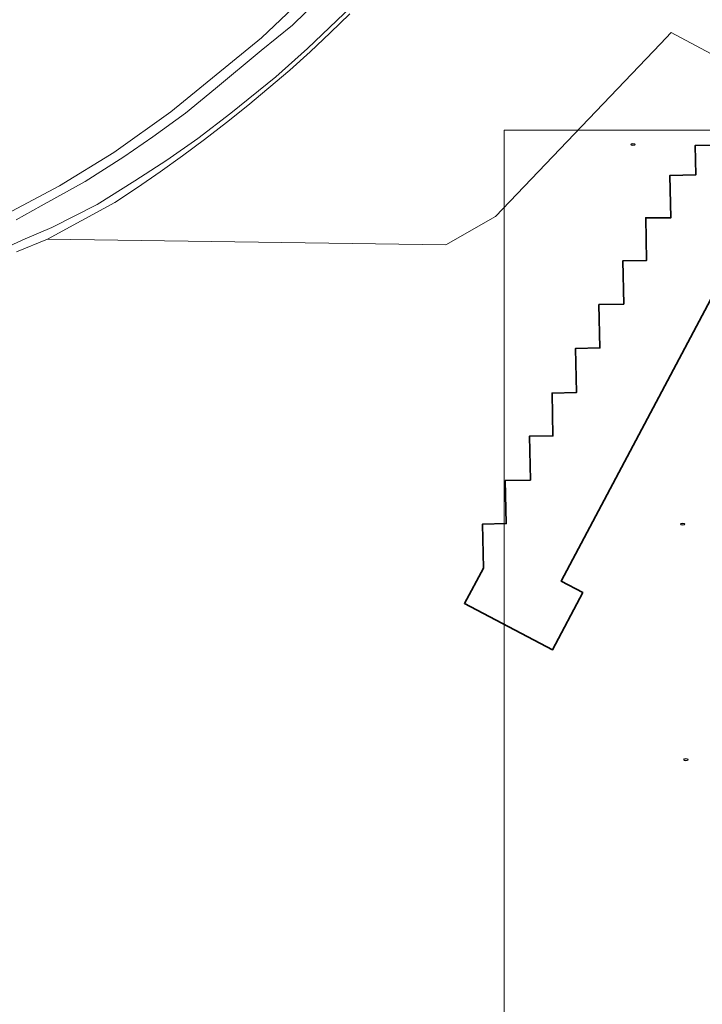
# Model space of a CAD drawing. Header units: metres. Extents: x 152610 to 160096, y 456114 to 462495.
# Tile 202 of 256: x 156596 to 156678, y 461602 to 461721. Entities that reach past the tile are written whole.
import ezdxf

# ---------------------------------------------------------------- set-up
doc = ezdxf.new("R2010")
doc.units = ezdxf.units.M
doc.header["$LTSCALE"] = 0.5
doc.layers.get('0').update_dxf_attribs({"linetype": 'CONTINUOUS'})
for name, color, linetype, lineweight in [('B-PV-GR-BEPLANTING_CULTUUR_BOSPLANTSOEN-GV', 251, 'CONTINUOUS', 18), ('B-PV-GR-GROENVOORZIENING-G', 252, 'CONTINUOUS', 18), ('B-PV-IE-MEUBILAIR-S', 251, 'CONTINUOUS', 25), ('B-PV-OG-BEBOUWING-GV', 6, 'CONTINUOUS', 35), ('B-PV-OG-TERREIN_OEVER-GV', 251, 'CONTINUOUS', 18), ('B-PV-OG-WATER_SLOOT-GV', 251, 'CONTINUOUS', 18)]:
    doc.layers.add(name, color=color, linetype=linetype, lineweight=lineweight)

# ---------------------------------------------------------------- blocks, each defined once
blk = doc.blocks.new('SIE-MEUBILAIR_PUT_RIOOLPUT-SO')
blk.add_ellipse((0, 0), major_axis=(1.25, 0), ratio=0.54)

msp = doc.modelspace()

# ---------------------------------------------------------------- linework, layer by layer
at = {"layer": 'B-PV-GR-BEPLANTING_CULTUUR_BOSPLANTSOEN-GV', "flags": 128}
msp.add_lwpolyline([(156635.592, 461721.954), (156633.207, 461719.646), (156630.781, 461717.38), (156628.316, 461715.157), (156625.795, 461712.989), (156623.236, 461710.866), (156620.64, 461708.789), (156618.007, 461706.758), (156615.339, 461704.775), (156612.636, 461702.839), (156609.898, 461700.951), (156607.128, 461699.113), (156599.003, 461694.685), (156647.207, 461693.975), (156653.235, 461697.423), (156673.19, 461718.313), (156674.467, 461719.71), (156709.621, 461700.947)], dxfattribs=at)
at = {"layer": 'B-PV-GR-GROENVOORZIENING-G'}
msp.add_lwpolyline([(156654.254, 461199.56), (157279.902, 461199.56), (157279.902, 461707.86), (156654.254, 461707.86)], close=True, dxfattribs=at)
msp.add_lwpolyline([(156654.254, 461199.56), (157279.902, 461199.56), (157279.902, 461707.86), (156654.254, 461707.86)], close=True, dxfattribs=at)
at = {"layer": 'B-PV-OG-BEBOUWING-GV', "flags": 128}
msp.add_lwpolyline([(156681.484, 461706.109), (156677.389, 461706.028), (156677.449, 461702.448), (156674.321, 461702.391), (156674.429, 461697.256), (156671.414, 461697.264), (156671.512, 461692.092), (156668.625, 461692.034), (156668.74, 461686.811), (156665.74, 461686.751), (156665.859, 461681.511), (156662.904, 461681.446), (156663.015, 461676.089), (156660.06, 461676.029), (156660.162, 461670.85), (156657.329, 461670.811), (156657.442, 461665.496), (156654.401, 461665.441), (156654.51, 461660.22), (156651.638, 461660.149), (156651.752, 461654.822), (156649.458, 461650.559), (156660.113, 461644.929), (156663.781, 461651.878), (156661.158, 461653.263), (156679.974, 461688.698)], dxfattribs=at)
at = {"layer": 'B-PV-OG-TERREIN_OEVER-GV', "flags": 128}
for points in [[(156633.367, 461727.112), (156624.898, 461719.047), (156613.926, 461710.1), (156607.011, 461705.17), (156600.459, 461701.123), (156592.725, 461697.042)], [(156636.605, 461723.66), (156634.01, 461721.15), (156630.442, 461717.764), (156626.626, 461714.352), (156621.194, 461709.933), (156617.19, 461706.856), (156613.433, 461704.254), (156609.575, 461701.759), (156604.998, 461698.872), (156599.516, 461696.096), (156596.277, 461694.697), (156592.095, 461692.811)], [(156595.194, 461697.006), (156598.242, 461698.732), (156603.541, 461701.668), (156608.223, 461704.64), (156611.752, 461707.066), (156615.699, 461709.954), (156619.343, 461712.932), (156624.842, 461717.511), (156628.63, 461720.595), (156631.905, 461723.833)], [(156595.219, 461693.158), (156599.003, 461694.685), (156607.128, 461699.113), (156609.898, 461700.951), (156612.636, 461702.839), (156615.339, 461704.775), (156618.007, 461706.758), (156620.64, 461708.789), (156623.236, 461710.866), (156625.795, 461712.989), (156628.316, 461715.157), (156630.781, 461717.38), (156633.207, 461719.646), (156635.592, 461721.954)]]:
    msp.add_lwpolyline(points, dxfattribs=at)
at = {"layer": 'B-PV-OG-WATER_SLOOT-GV', "flags": 128}
for points in [[(156592.095, 461692.811), (156596.277, 461694.697), (156599.516, 461696.096), (156604.998, 461698.872), (156609.575, 461701.759), (156613.433, 461704.254), (156617.19, 461706.856), (156621.194, 461709.933), (156626.626, 461714.352), (156630.442, 461717.764), (156634.01, 461721.15), (156636.605, 461723.66)], [(156631.905, 461723.833), (156628.63, 461720.595), (156624.842, 461717.511), (156619.343, 461712.932), (156615.699, 461709.954), (156611.752, 461707.066), (156608.223, 461704.64), (156603.541, 461701.668), (156598.242, 461698.732), (156595.194, 461697.006)]]:
    msp.add_lwpolyline(points, dxfattribs=at)

# ---------------------------------------------------------------- block references
at = {"layer": 'B-PV-IE-MEUBILAIR-S', "xscale": 0.2, "yscale": 0.2, "zscale": 0.2}
for p in [(156669.854, 461706.136), (156675.873, 461660.155), (156676.264, 461631.628)]:
    msp.add_blockref('SIE-MEUBILAIR_PUT_RIOOLPUT-SO', p, dxfattribs=at)

doc.saveas('drawing.dxf')
